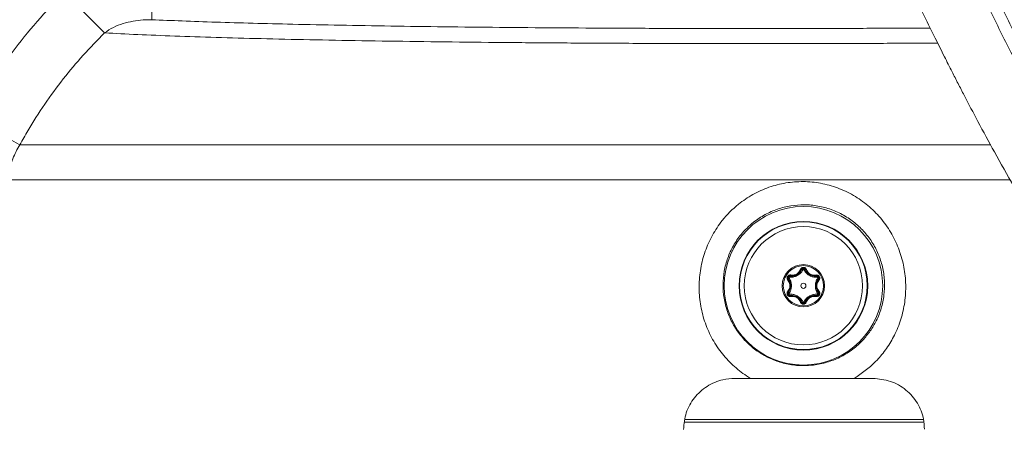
# Model space of a CAD drawing. Header units: millimetres. Extents: x 0 to 8410, y 0 to 5940.
# Tile 62 of 256: x 2015 to 2207, y 2469 to 2549. Entities that reach past the tile are written whole.
import ezdxf

# ---------------------------------------------------------------- set-up
doc = ezdxf.new("R2010")
doc.units = ezdxf.units.MM
doc.header["$LTSCALE"] = 10

msp = doc.modelspace()

# ---------------------------------------------------------------- linework, layer by layer
at = {"color": 8, "linetype": 'Continuous', "lineweight": 0}
for p, q in [((2015.285863, 2524.484608), (2204.129907, 2524.484608)), ((2207.936412, 2517.693344), (2012.934028, 2517.693344)), ((2165.067154, 2498.95272), (2165.075574, 2499.012146)), ((2167.398118, 2500.298503), (2167.342444, 2500.320915)), ((2168.012617, 2500.298503), (2168.068291, 2500.320915)), ((2170.34358, 2498.95272), (2170.335161, 2499.012146)), ((2164.759905, 2498.42054), (2164.71265, 2498.383525)), ((2170.65083, 2498.42054), (2170.698085, 2498.383525)), ((2164.759905, 2495.728973), (2164.71265, 2495.765987)), ((2165.067154, 2495.196793), (2165.075574, 2495.137367)), ((2170.34358, 2495.196793), (2170.335161, 2495.137367)), ((2170.65083, 2495.728973), (2170.698085, 2495.765987)), ((2167.398118, 2493.851009), (2167.342444, 2493.828598)), ((2168.012617, 2493.851009), (2168.068291, 2493.828598))]:
    msp.add_line(p, q, dxfattribs=at)
at = {"color": 7, "linetype": 'Continuous', "lineweight": 0}
for p, q in [((2157.433597, 2479.071084), (2154.371905, 2479.071084)), ((2181.225332, 2479.071084), (2177.599667, 2479.071084)), ((2144.621518, 2470.574755), (2191.153384, 2470.574755)), ((2144.706479, 2471.074763), (2191.103025, 2471.074763))]:
    msp.add_line(p, q, dxfattribs=at)
at = {"color": 8, "linetype": 'Continuous', "lineweight": 0, "flags": 128}
for points in [[(2040.985069, 2548.81728), (2040.982275, 2549.117539), (2040.975473, 2549.847397), (2040.964923, 2550.980064), (2040.951012, 2552.473936), (2040.934241, 2554.274085), (2040.915235, 2556.314382), (2040.894693, 2558.519843), (2040.873362, 2560.809466)], [(2031.777381, 2546.255025), (2031.217902, 2546.813581), (2030.499338, 2547.530952), (2029.63735, 2548.391494), (2028.650745, 2549.376461), (2027.560993, 2550.464395), (2026.391863, 2551.631573), (2025.16882, 2552.852574), (2023.918538, 2554.100785)], [(2015.285863, 2524.484608), (2014.569654, 2524.874184), (2013.669803, 2525.363627), (2012.604861, 2525.942895), (2011.396794, 2526.600006), (2010.070516, 2527.321431), (2008.653371, 2528.092238), (2007.174595, 2528.896603), (2005.664675, 2529.717896)], [(2167.674991, 2500.336412), (2167.626646, 2500.348541), (2167.579758, 2500.355902), (2167.5357, 2500.358316), (2167.495762, 2500.355694), (2167.461116, 2500.348094), (2167.432774, 2500.335786), (2167.411567, 2500.319067), (2167.398118, 2500.298503)], [(2167.735743, 2500.336412), (2167.784089, 2500.348541), (2167.830977, 2500.355902), (2167.875035, 2500.358316), (2167.914973, 2500.355694), (2167.949619, 2500.348094), (2167.977961, 2500.335786), (2167.999168, 2500.319067), (2168.012617, 2500.298503)], [(2164.865495, 2498.679283), (2164.830829, 2498.643461), (2164.801003, 2498.606566), (2164.776892, 2498.569611), (2164.7592, 2498.533699), (2164.748448, 2498.499903), (2164.744948, 2498.469207), (2164.748805, 2498.442474), (2164.759905, 2498.42054)], [(2164.895871, 2498.731885), (2164.909551, 2498.779836), (2164.926613, 2498.824123), (2164.94656, 2498.863462), (2164.968806, 2498.896751), (2164.9927, 2498.922947), (2165.017542, 2498.941335), (2165.042605, 2498.951349), (2165.067154, 2498.95272)], [(2170.514864, 2498.731885), (2170.501184, 2498.779836), (2170.484122, 2498.824123), (2170.464175, 2498.863462), (2170.441929, 2498.896751), (2170.418035, 2498.922947), (2170.393193, 2498.941335), (2170.36813, 2498.951349), (2170.34358, 2498.95272)], [(2170.54524, 2498.679283), (2170.579905, 2498.643461), (2170.609732, 2498.606566), (2170.633843, 2498.569611), (2170.651534, 2498.533699), (2170.662287, 2498.499903), (2170.665786, 2498.469207), (2170.66193, 2498.442474), (2170.65083, 2498.42054)], [(2164.759905, 2495.728973), (2164.748805, 2495.707038), (2164.744948, 2495.680335), (2164.748448, 2495.649609), (2164.7592, 2495.615813), (2164.776892, 2495.579931), (2164.801003, 2495.542976), (2164.830829, 2495.506051), (2164.865495, 2495.470229)], [(2165.067154, 2495.196793), (2165.042605, 2495.198164), (2165.017542, 2495.208177), (2164.9927, 2495.226565), (2164.968806, 2495.252761), (2164.94656, 2495.286051), (2164.926613, 2495.32539), (2164.909551, 2495.369706), (2164.895871, 2495.417628)], [(2170.34358, 2495.196793), (2170.36813, 2495.198164), (2170.393193, 2495.208177), (2170.418035, 2495.226565), (2170.441929, 2495.252761), (2170.464175, 2495.286051), (2170.484122, 2495.32539), (2170.501184, 2495.369706), (2170.514864, 2495.417628)], [(2170.65083, 2495.728973), (2170.66193, 2495.707038), (2170.665786, 2495.680335), (2170.662287, 2495.649609), (2170.651534, 2495.615813), (2170.633843, 2495.579931), (2170.609732, 2495.542976), (2170.579905, 2495.506051), (2170.54524, 2495.470229)], [(2167.398118, 2493.851009), (2167.411567, 2493.830446), (2167.432774, 2493.813756), (2167.461116, 2493.801418), (2167.495762, 2493.793848), (2167.5357, 2493.791196), (2167.579758, 2493.79361), (2167.626646, 2493.800971), (2167.674991, 2493.813101)], [(2168.012617, 2493.851009), (2167.999168, 2493.830446), (2167.977961, 2493.813756), (2167.949619, 2493.801418), (2167.914973, 2493.793848), (2167.875035, 2493.791196), (2167.830977, 2493.79361), (2167.784089, 2493.800971), (2167.735743, 2493.813101)]]:
    msp.add_lwpolyline(points, dxfattribs=at)
at = {"color": 7, "linetype": 'Continuous', "lineweight": 0}
for radius in [15.419561, 12.5, 11.5]:
    msp.add_circle((2167.705367, 2497.074759), radius, dxfattribs=at)
at = {"color": 8, "linetype": 'Continuous', "lineweight": 0}
for radius in [12.412132, 4.124264, 3.912132, 0.5]:
    msp.add_circle((2167.705367, 2497.074759), radius, dxfattribs=at)
for centre, radius, start, end in [((2165.069062, 2499.229309), 0.217261, 271.71747385, 344.29926343), ((2167.157619, 2500.435197), 0.217303, 255.70348372, 328.27042979), ((2168.253116, 2500.435196), 0.217302, 211.72945735, 284.29662913), ((2170.341672, 2499.229307), 0.217259, 195.70048447, 268.28277825), ((2164.521333, 2498.2806), 0.217246, 315.6972805, 28.27949528), ((2170.889403, 2498.2806), 0.217247, 151.72068058, 224.30254364), ((2164.521271, 2495.868922), 0.217305, 331.72612967, 44.29524395), ((2170.889465, 2495.868922), 0.217306, 135.70493194, 208.27369445), ((2165.069062, 2494.920204), 0.217261, 15.70073657, 88.28252615), ((2167.157665, 2493.714429), 0.217204, 31.7104653, 104.31562119), ((2168.25307, 2493.71443), 0.217204, 75.68426599, 148.28964752), ((2170.341672, 2494.920205), 0.217259, 91.71722175, 164.29951553)]:
    msp.add_arc(centre, radius, start, end, dxfattribs=at)
at = {"color": 7, "linetype": 'Continuous', "lineweight": 0}
for points, knots in [([(2161.750595, 2663.768593), (2161.658832, 2663.435629), (2161.378661, 2662.419028), (2161.195765, 2660.620198), (2161.122185, 2658.328892), (2161.245711, 2656.038633), (2161.513189, 2653.661333), (2161.919493, 2651.09903), (2162.575837, 2647.9865), (2163.630238, 2644.242731), (2165.236259, 2639.823674), (2167.266338, 2634.87645), (2169.462523, 2629.804411), (2171.591706, 2625.164077), (2173.477359, 2621.24491), (2175.05262, 2618.061954), (2176.407227, 2615.37066), (2177.888251, 2612.462227), (2179.771107, 2608.797685), (2182.148846, 2604.238132), (2184.8469, 2599.297536), (2187.771807, 2594.315606), (2190.859103, 2589.485491), (2194.08444, 2584.574053), (2197.221967, 2579.717188), (2200.1046, 2574.958603), (2202.789424, 2570.254161), (2205.546883, 2565.137965), (2208.313295, 2559.669359), (2210.842043, 2554.343569), (2213.107087, 2549.341942), (2215.342783, 2544.229199), (2217.777205, 2538.504331), (2220.376903, 2532.253652), (2223.083692, 2525.84286), (2225.898847, 2519.617723), (2228.8671, 2513.803628), (2231.896024, 2508.625029), (2234.655754, 2504.47243), (2237.161414, 2501.089617), (2239.628161, 2498.065571), (2242.521849, 2494.903466), (2245.919916, 2491.645215), (2250.129504, 2488.143747), (2255.182468, 2484.627863), (2260.49987, 2481.87993), (2265.423309, 2480.23197), (2269.432286, 2479.407003), (2272.852309, 2479.013384), (2275.5604, 2478.867523), (2277.924068, 2478.833844), (2280.420935, 2478.877673), (2283.335081, 2479.021454), (2286.456297, 2479.254204), (2290.470267, 2479.594801), (2295.282526, 2480.00743), (2300.936195, 2480.525169), (2306.475956, 2481.07248), (2311.842064, 2481.646735), (2316.887661, 2482.263254), (2321.272831, 2482.898075), (2324.893901, 2483.505052), (2327.996712, 2484.064723), (2330.807232, 2484.58844), (2333.495158, 2485.092491), (2336.010815, 2485.594465), (2337.847826, 2486.004218), (2339.091543, 2486.315185), (2339.892895, 2486.502392), (2340.565291, 2486.633704), (2341.145509, 2486.720702), (2341.706317, 2486.779829), (2342.323251, 2486.816715), (2343.040014, 2486.836233), (2343.844452, 2486.842041), (2344.709837, 2486.843557), (2345.544081, 2486.856093), (2346.182021, 2486.890897), (2346.525125, 2486.943094), (2346.556956, 2487.016674), (2346.568479, 2487.043309)], [0, 0, 0, 0, 0.0051014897, 0.015575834, 0.0262084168, 0.0373696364, 0.0462354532, 0.0564685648, 0.0680849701, 0.0810450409, 0.0952879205, 0.1106136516, 0.1254138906, 0.138010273, 0.1485204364, 0.1570048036, 0.1634920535, 0.1700062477, 0.1801660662, 0.1926039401, 0.206267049, 0.2198719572, 0.2334343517, 0.2468969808, 0.2616541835, 0.2746833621, 0.2867252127, 0.3005435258, 0.3163591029, 0.3306698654, 0.3428164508, 0.3556975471, 0.3706259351, 0.3873722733, 0.4042198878, 0.4206063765, 0.4365654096, 0.4513639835, 0.4641231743, 0.47295897, 0.4823179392, 0.4929926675, 0.5048923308, 0.5176997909, 0.5346296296, 0.552428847, 0.5647633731, 0.5761753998, 0.5856007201, 0.5930892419, 0.5988268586, 0.6057805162, 0.6150020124, 0.6249477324, 0.6344393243, 0.6530011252, 0.6724893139, 0.6936593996, 0.7159047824, 0.7378881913, 0.7587788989, 0.7777753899, 0.7949058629, 0.8124252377, 0.8313275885, 0.8517718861, 0.8735443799, 0.8846965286, 0.8945877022, 0.9031305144, 0.9102473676, 0.9167331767, 0.9245096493, 0.9331477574, 0.9431245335, 0.9545229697, 0.9674433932, 0.9813755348, 0.993258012, 1, 1, 1, 1]), ([(2339.782684, 2486.306209), (2340.742347, 2486.325777), (2343.028737, 2486.372399), (2345.422311, 2486.452139), (2347.310314, 2486.536957), (2348.488636, 2486.602678), (2349.435534, 2486.690302), (2350.244998, 2486.82706), (2350.946427, 2487.030204), (2351.580484, 2487.331077), (2352.078609, 2487.679525), (2352.444871, 2488.024627), (2352.643783, 2488.243424), (2352.793459, 2488.430277), (2353.015554, 2488.725257), (2353.432296, 2489.419147), (2353.781638, 2490.535238), (2353.811809, 2491.646787), (2353.674956, 2492.43166), (2353.467164, 2493.111896), (2353.112977, 2493.82815), (2352.596007, 2494.50099), (2351.865901, 2495.163898), (2350.995996, 2495.638132), (2350.095264, 2495.917714), (2349.288454, 2496.054332), (2348.28085, 2496.175358), (2347.163394, 2496.25672), (2345.398051, 2496.331614), (2342.811462, 2496.344869), (2340.39125, 2496.218372), (2338.827382, 2495.977656), (2337.624959, 2495.719428), (2336.35054, 2495.403856), (2334.753402, 2495.050723), (2332.830668, 2494.65559), (2330.66963, 2494.230942), (2328.265815, 2493.771265), (2325.624563, 2493.275521), (2322.892329, 2492.787774), (2320.115457, 2492.329371), (2317.442184, 2491.926491), (2314.832131, 2491.566222), (2312.136786, 2491.223335), (2309.402809, 2490.902238), (2306.468926, 2490.5878), (2303.779521, 2490.32418), (2301.325717, 2490.091394), (2299.090469, 2489.880768), (2296.649614, 2489.64681), (2294.201603, 2489.402259), (2291.971964, 2489.166426), (2290.207553, 2488.969922), (2288.796548, 2488.807179), (2287.134336, 2488.611836), (2284.787243, 2488.341781), (2281.517596, 2488.040719), (2277.655965, 2487.894023), (2273.325301, 2488.122479), (2268.826629, 2488.958137), (2264.238031, 2490.622199), (2259.881644, 2492.965468), (2255.868391, 2495.738657), (2252.505552, 2498.495723), (2249.884396, 2500.971227), (2247.933832, 2503.031182), (2246.279899, 2504.929644), (2244.51838, 2507.113054), (2242.399701, 2509.995766), (2240.096523, 2513.478692), (2237.817931, 2517.306763), (2234.798587, 2522.90674), (2231.357179, 2530.407795), (2227.539956, 2539.667578), (2223.744542, 2548.772775), (2219.831962, 2557.696078), (2215.661191, 2566.412122), (2210.930833, 2575.321787), (2205.5967, 2584.289038), (2199.70452, 2593.122054), (2194.276737, 2601.789797), (2190.352421, 2609.048492), (2187.572813, 2614.398191), (2185.822171, 2617.804591), (2184.200535, 2621.000354), (2182.670971, 2624.069672), (2181.090767, 2627.320312), (2179.54116, 2630.605835), (2177.886805, 2634.258799), (2176.167792, 2638.226605), (2174.475046, 2642.307227), (2172.983004, 2646.244621), (2171.907629, 2649.78511), (2171.242453, 2652.837234), (2170.777177, 2655.852359), (2170.569081, 2658.605431), (2170.682818, 2660.537893), (2170.909431, 2661.674842), (2171.103358, 2662.273231), (2171.29727, 2662.663778), (2171.430779, 2662.871081), (2171.560807, 2663.056235), (2171.638539, 2663.159679), (2171.624278, 2663.17111), (2171.619846, 2663.174662)], [0, 0, 0, 0, 0.0160484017, 0.0382351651, 0.0509475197, 0.0633825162, 0.074471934, 0.0837720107, 0.0923350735, 0.0989063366, 0.1036016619, 0.1052833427, 0.1065752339, 0.1068561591, 0.1072997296, 0.109082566, 0.1120207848, 0.1144861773, 0.1159861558, 0.1171580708, 0.1197412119, 0.1226977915, 0.1260699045, 0.1327425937, 0.1407415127, 0.149893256, 0.1590973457, 0.1681716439, 0.1771198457, 0.1977268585, 0.2175171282, 0.2282485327, 0.2387787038, 0.2509795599, 0.2653438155, 0.277998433, 0.2917340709, 0.3062241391, 0.3195342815, 0.3343257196, 0.3469484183, 0.3576162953, 0.3684404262, 0.377975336, 0.3879727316, 0.3977795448, 0.407822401, 0.4142170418, 0.4211619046, 0.4286724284, 0.4364610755, 0.4429614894, 0.4479371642, 0.4513681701, 0.4545623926, 0.4615418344, 0.4706877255, 0.4809608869, 0.4921044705, 0.5041335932, 0.5149664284, 0.5267010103, 0.5378103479, 0.5473110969, 0.555095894, 0.5610556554, 0.565423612, 0.5710797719, 0.5787984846, 0.5878669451, 0.5970206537, 0.6062043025, 0.626691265, 0.6467864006, 0.6663267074, 0.6858675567, 0.7052801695, 0.7244539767, 0.7467042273, 0.7682939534, 0.7885913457, 0.8076935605, 0.8170935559, 0.8243929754, 0.8305058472, 0.8385158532, 0.8450514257, 0.8525479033, 0.8610301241, 0.8705435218, 0.881135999, 0.8920058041, 0.9027304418, 0.9132816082, 0.9235910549, 0.9385303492, 0.9529139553, 0.9598309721, 0.9664591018, 0.9727805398, 0.9789542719, 0.9865955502, 0.9958346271, 1, 1, 1, 1]), ([(2342.739134, 2462.685394), (2343.448571, 2462.700124), (2345.588458, 2462.744554), (2348.567686, 2462.863004), (2351.868042, 2463.083691), (2354.528507, 2463.449894), (2355.911429, 2463.900117), (2356.510689, 2464.262051), (2356.819634, 2464.501276), (2357.091571, 2464.749467), (2357.330874, 2464.998856), (2357.484548, 2465.169732), (2357.82218, 2465.56965), (2358.283161, 2466.250312), (2358.671103, 2467.131595), (2358.903399, 2467.957524), (2359.019512, 2468.90245), (2358.984817, 2469.913992), (2358.691059, 2471.220146), (2358.045803, 2472.481445), (2357.047141, 2473.612544), (2356.346592, 2474.123739), (2355.542425, 2474.599822), (2354.680194, 2474.958437), (2353.745543, 2475.273262), (2352.618594, 2475.61334), (2351.203612, 2475.976069), (2349.645839, 2476.169288), (2348.214783, 2476.151775), (2346.835783, 2475.962513), (2345.581281, 2475.698069), (2344.290327, 2475.373759), (2342.905286, 2474.996756), (2341.293259, 2474.568286), (2339.399379, 2474.120569), (2337.046173, 2473.622455), (2334.150811, 2473.078828), (2330.748332, 2472.504966), (2327.088122, 2471.932396), (2323.414968, 2471.427018), (2319.824794, 2471.012592), (2316.328655, 2470.694784), (2312.790792, 2470.458745), (2309.022346, 2470.294584), (2304.842547, 2470.216469), (2300.183268, 2470.249146), (2294.93277, 2470.455652), (2289.938097, 2470.883592), (2285.656884, 2471.454494), (2282.505642, 2471.991623), (2279.705028, 2472.560501), (2276.879695, 2473.228067), (2273.665259, 2474.117791), (2270.288874, 2475.217176), (2267.01715, 2476.448011), (2264.112627, 2477.673586), (2261.530887, 2478.872447), (2259.333424, 2479.974345), (2257.323385, 2481.043476), (2255.184432, 2482.244148), (2252.591083, 2483.791604), (2249.473939, 2485.797803), (2246.04376, 2488.252839), (2242.714651, 2490.962122), (2239.868082, 2493.585404), (2237.686153, 2495.797459), (2236.10962, 2497.510497), (2234.613075, 2499.215345), (2232.813053, 2501.382063), (2230.390238, 2504.527855), (2227.571527, 2508.49287), (2224.55375, 2513.070406), (2220.502018, 2519.610713), (2215.622658, 2528.044274), (2210.506743, 2537.625945), (2205.971279, 2546.607729), (2201.909674, 2554.861944), (2197.829419, 2563.190893), (2193.781066, 2571.539533), (2189.900016, 2579.769911), (2186.356455, 2587.565258), (2183.165624, 2594.567764), (2180.312269, 2600.619184), (2178.108644, 2605.242515), (2176.457793, 2608.739637), (2175.096591, 2611.666891), (2173.533753, 2615.088737), (2171.703967, 2619.209076), (2170.004775, 2623.191223), (2168.58232, 2626.794919), (2167.47368, 2629.914096), (2166.484097, 2632.881876), (2165.520383, 2635.870698), (2164.739363, 2638.642947), (2164.120026, 2641.1314), (2163.689906, 2642.91221), (2163.380369, 2644.174252), (2163.166502, 2645.027606), (2162.972317, 2645.781944), (2162.788534, 2646.476564), (2162.576967, 2647.254295), (2162.287906, 2648.300595), (2161.899889, 2649.715558), (2161.457325, 2651.447756), (2161.089518, 2653.321379), (2160.864971, 2654.625841), (2160.752422, 2655.279669)], [0, 0, 0, 0, 0.0113170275, 0.0341357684, 0.0562509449, 0.0830062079, 0.108894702, 0.1148810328, 0.1195567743, 0.1229393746, 0.1241706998, 0.1251183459, 0.1258446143, 0.1282918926, 0.1300875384, 0.1321201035, 0.1337475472, 0.1360132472, 0.1394274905, 0.1440446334, 0.1469603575, 0.1514961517, 0.1580192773, 0.1665107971, 0.1768659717, 0.1880208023, 0.2025004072, 0.2145351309, 0.2243812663, 0.2323383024, 0.2398090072, 0.2471810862, 0.2557548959, 0.2651454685, 0.275884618, 0.2878599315, 0.3028276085, 0.3189410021, 0.3341501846, 0.3479789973, 0.3605552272, 0.3719824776, 0.382635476, 0.3938095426, 0.4056449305, 0.4181765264, 0.4316034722, 0.4459868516, 0.4549015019, 0.4623367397, 0.4683267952, 0.4745866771, 0.4820613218, 0.4907494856, 0.4982116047, 0.505118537, 0.511436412, 0.5168032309, 0.5211821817, 0.5263802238, 0.5330997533, 0.5413765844, 0.5512986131, 0.5614239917, 0.5699368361, 0.5767190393, 0.5816494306, 0.5850046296, 0.5913794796, 0.5998365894, 0.6105143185, 0.622478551, 0.6346970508, 0.6592271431, 0.6839761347, 0.702730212, 0.7217525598, 0.7408294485, 0.7597992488, 0.7785417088, 0.7961904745, 0.8117205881, 0.8251879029, 0.8367442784, 0.8428278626, 0.8487524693, 0.8564808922, 0.8659879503, 0.8769559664, 0.8844865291, 0.8926456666, 0.9016182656, 0.9105613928, 0.9220269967, 0.93259148, 0.9418809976, 0.9464565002, 0.9505623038, 0.9541923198, 0.95734671, 0.9604733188, 0.9649740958, 0.9720414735, 0.9806895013, 0.9903211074, 1, 1, 1, 1]), ([(2289.787217, 2501.375827), (2289.453964, 2501.485985), (2287.724257, 2502.057742), (2284.687688, 2503.04465), (2280.601954, 2504.088857), (2277.652951, 2504.852838), (2275.137027, 2505.743518), (2273.337702, 2506.487293), (2271.273694, 2507.473263), (2268.640983, 2508.909952), (2265.648392, 2510.81607), (2262.580037, 2513.189923), (2259.828433, 2515.859365), (2257.434327, 2518.701571), (2255.42183, 2521.419747), (2253.663489, 2523.98325), (2251.937365, 2526.643514), (2250.062438, 2529.672686), (2247.834525, 2533.455385), (2245.229394, 2538.102893), (2242.251187, 2543.671278), (2238.942704, 2550.125938), (2235.337622, 2557.418823), (2231.478745, 2565.379608), (2227.51795, 2573.523891), (2223.649128, 2581.3533), (2220.103707, 2588.475832), (2216.945726, 2594.817044), (2214.171172, 2600.399003), (2211.705184, 2605.351501), (2209.50259, 2609.739538), (2207.574087, 2613.557007), (2206.069791, 2616.53556), (2204.926635, 2618.804106), (2204.082785, 2620.486841), (2203.278857, 2622.101027), (2202.32484, 2624.034839), (2201.051276, 2626.651872), (2199.568557, 2629.766502), (2197.992204, 2633.172386), (2196.470635, 2636.570378), (2195.014464, 2639.971797), (2193.718459, 2643.174469), (2192.628291, 2646.089251), (2191.822355, 2648.569905), (2191.305343, 2650.532486), (2190.965796, 2652.087199), (2190.740132, 2653.286141), (2190.593883, 2654.021025), (2190.527424, 2654.350126), (2190.462431, 2654.31607), (2190.449807, 2654.309455)], [0, 0, 0, 0, 0.00823690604, 0.04275263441, 0.07408491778, 0.11156941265, 0.12643504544, 0.14145861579, 0.15816106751, 0.17628232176, 0.19613963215, 0.21523756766, 0.23545435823, 0.25300038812, 0.26825355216, 0.28257632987, 0.2955521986, 0.3112013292, 0.33031501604, 0.35342797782, 0.38082487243, 0.41258648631, 0.44788023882, 0.48691550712, 0.52831144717, 0.56707553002, 0.6030817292, 0.63546708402, 0.66418042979, 0.689198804, 0.71075344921, 0.72923918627, 0.74499320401, 0.75413377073, 0.76229046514, 0.76949886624, 0.77761847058, 0.79037863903, 0.80749533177, 0.82289779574, 0.84029246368, 0.85813534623, 0.875471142, 0.89244545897, 0.90941212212, 0.92682515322, 0.94468893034, 0.96282667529, 0.98056892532, 0.99622568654, 1, 1, 1, 1]), ([(2149.142054, 2652.712378), (2149.320136, 2651.74955), (2149.656095, 2649.933142), (2150.158918, 2647.575671), (2150.682575, 2645.702348), (2151.091526, 2644.236686), (2151.442957, 2642.933217), (2151.772975, 2641.633768), (2152.159302, 2640.074487), (2152.636825, 2638.131427), (2153.248215, 2635.684751), (2154.047242, 2632.763509), (2155.118931, 2629.399598), (2156.300326, 2625.87335), (2157.589468, 2622.230998), (2159.124785, 2618.374429), (2160.843027, 2614.358024), (2162.609574, 2610.385424), (2164.250104, 2606.793008), (2165.584578, 2603.918082), (2166.692051, 2601.555416), (2167.807294, 2599.192047), (2169.174607, 2596.309337), (2170.860834, 2592.759623), (2172.778364, 2588.698698), (2174.81961, 2584.293764), (2176.801284, 2579.960732), (2178.721169, 2575.751281), (2180.543854, 2571.779316), (2182.278708, 2568.056821), (2183.810494, 2564.812185), (2185.103496, 2562.100302), (2186.331279, 2559.544524), (2187.687461, 2556.741082), (2189.36038, 2553.308333), (2191.280896, 2549.392992), (2193.249401, 2545.404443), (2195.033156, 2541.828445), (2196.511193, 2538.89889), (2197.788275, 2536.395004), (2199.453225, 2533.164916), (2201.790969, 2528.714353), (2204.994278, 2522.813338), (2208.764704, 2516.146984), (2212.375685, 2510.083183), (2215.641435, 2504.927947), (2218.204946, 2501.109615), (2220.612841, 2497.746421), (2222.72246, 2494.980474), (2224.498114, 2492.782877), (2225.944004, 2491.080736), (2227.322622, 2489.520829), (2228.962721, 2487.740958), (2231.17815, 2485.473221), (2234.024664, 2482.778502), (2237.448466, 2479.851924), (2241.142331, 2477.060014), (2244.73685, 2474.656251), (2247.893623, 2472.750299), (2250.547656, 2471.269847), (2252.80075, 2470.089502), (2255.019545, 2468.986088), (2257.561242, 2467.791984), (2260.488332, 2466.509356), (2264.363741, 2464.936044), (2269.173316, 2463.190125), (2274.959892, 2461.433716), (2280.6657, 2460.132572), (2285.58833, 2459.342497), (2289.545547, 2458.895715), (2292.661521, 2458.644614), (2295.511128, 2458.486088), (2298.312747, 2458.389282), (2301.449979, 2458.3386), (2304.914807, 2458.336846), (2308.717875, 2458.399015), (2312.700387, 2458.546554), (2316.904089, 2458.80309), (2321.353788, 2459.206189), (2325.991592, 2459.766622), (2330.716269, 2460.45602), (2334.670487, 2461.093264), (2337.778966, 2461.637459), (2340.03224, 2462.076721), (2341.882947, 2462.477161), (2343.367382, 2462.829471), (2344.57669, 2463.139566), (2345.849323, 2463.484609), (2347.301844, 2463.879689), (2348.865844, 2464.254853), (2350.151704, 2464.407154), (2350.907618, 2464.241042), (2351.221665, 2463.976599), (2351.18645, 2463.882354), (2351.176842, 2463.856641)], [0, 0, 0, 0, 0.0151664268, 0.0286120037, 0.0374682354, 0.0450260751, 0.0522127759, 0.0592238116, 0.0671821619, 0.0777829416, 0.089676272, 0.102573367, 0.1157295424, 0.1279083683, 0.1392993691, 0.1504197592, 0.1615716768, 0.1727965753, 0.1827632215, 0.190462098, 0.1957888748, 0.2016224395, 0.2092854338, 0.2187508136, 0.2299040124, 0.2416017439, 0.2537021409, 0.2642141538, 0.274898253, 0.2851470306, 0.2938224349, 0.3008393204, 0.306924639, 0.3144030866, 0.323476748, 0.3347557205, 0.3462957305, 0.3561392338, 0.36421317, 0.3705574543, 0.3769311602, 0.391160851, 0.4080482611, 0.4274093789, 0.4490034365, 0.4611246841, 0.4730604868, 0.4833642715, 0.4920381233, 0.4991023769, 0.5045714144, 0.5088542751, 0.5148561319, 0.5229573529, 0.533040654, 0.5449483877, 0.5578992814, 0.5692064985, 0.5787163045, 0.5865017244, 0.5925851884, 0.5982265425, 0.6055998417, 0.6142357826, 0.6228003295, 0.6376626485, 0.6534516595, 0.6692944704, 0.6836641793, 0.6937442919, 0.7023019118, 0.7101076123, 0.7183042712, 0.72691658, 0.7382892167, 0.7503726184, 0.7634721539, 0.7782453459, 0.7948278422, 0.81336037, 0.8340237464, 0.8570181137, 0.8719665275, 0.8852771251, 0.8968221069, 0.9064697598, 0.9141002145, 0.921095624, 0.9328027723, 0.9460165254, 0.9608559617, 0.9775083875, 0.9938635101, 1, 1, 1, 1]), ([(2163.694422, 2644.226644), (2163.858774, 2643.387061), (2164.178454, 2641.753996), (2164.93306, 2638.924205), (2165.806971, 2636.067178), (2166.802671, 2633.204866), (2167.968781, 2630.127454), (2169.300017, 2626.852484), (2170.755514, 2623.467151), (2172.268324, 2620.085163), (2173.767772, 2616.838174), (2175.237686, 2613.727906), (2176.727554, 2610.623716), (2178.523, 2606.933339), (2181.014403, 2601.887445), (2184.067019, 2595.811528), (2187.477687, 2589.100559), (2190.608532, 2582.919665), (2193.336038, 2577.490558), (2195.678244, 2572.800132), (2198.008514, 2568.11241), (2200.517963, 2563.038543), (2202.987289, 2558.010511), (2205.275438, 2553.307853), (2207.338344, 2549.054149), (2209.519618, 2544.567074), (2211.946723, 2539.614291), (2214.954784, 2533.575519), (2218.293046, 2527.073346), (2221.760349, 2520.659393), (2224.920233, 2515.170316), (2227.890753, 2510.370275), (2230.800924, 2506.040871), (2233.600424, 2502.248042), (2236.456022, 2498.744544), (2239.57503, 2495.322431), (2243.25785, 2491.778634), (2247.455412, 2488.312825), (2252.090584, 2485.108969), (2256.936759, 2482.380255), (2261.628817, 2480.252548), (2265.863058, 2478.663966), (2269.828895, 2477.398342), (2274.099555, 2476.22945), (2278.792455, 2475.155344), (2283.292971, 2474.321051), (2287.214036, 2473.71774), (2290.721403, 2473.271097), (2294.306363, 2472.905242), (2298.926229, 2472.549695), (2304.454461, 2472.293325), (2310.476656, 2472.226988), (2316.000641, 2472.360523), (2320.911744, 2472.625012), (2324.982009, 2472.934268), (2328.327789, 2473.236353), (2331.11829, 2473.520351), (2333.67975, 2473.802237), (2336.112718, 2474.081026), (2338.382767, 2474.332276), (2340.135534, 2474.502131), (2341.103337, 2474.574496), (2341.617232, 2474.636352), (2341.703494, 2474.792488), (2341.747849, 2474.872771)], [0, 0, 0, 0, 0.01356205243, 0.02637942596, 0.03810278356, 0.04880096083, 0.05860538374, 0.07046694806, 0.08116200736, 0.09077100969, 0.10192467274, 0.11093796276, 0.11908894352, 0.1300739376, 0.144308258, 0.16477377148, 0.18533315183, 0.20559925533, 0.22131721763, 0.23508478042, 0.24871947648, 0.26446037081, 0.28173522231, 0.29493235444, 0.30763343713, 0.32077934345, 0.33615088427, 0.35323413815, 0.37664598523, 0.39687587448, 0.41398706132, 0.42950698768, 0.44412473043, 0.45785563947, 0.46939748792, 0.48268011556, 0.49770865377, 0.51388041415, 0.53084713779, 0.54849409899, 0.56458941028, 0.57845793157, 0.59129722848, 0.60485958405, 0.62197421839, 0.63916560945, 0.65195316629, 0.66421816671, 0.67748866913, 0.69179295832, 0.71697754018, 0.743428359, 0.76972996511, 0.7960322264, 0.82191781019, 0.84295627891, 0.86347784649, 0.883877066, 0.90512697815, 0.92731307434, 0.95059140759, 0.96537589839, 0.98219660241, 1, 1, 1, 1]), ([(2144.385147, 2469.10778), (2144.489271, 2470.218576), (2144.697538, 2472.440366), (2146.384942, 2475.40866), (2148.880669, 2477.657392), (2151.697843, 2478.887458), (2153.590709, 2479.01744), (2154.371905, 2479.071084)], [0, 0, 0, 0, 0.2124437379, 0.4249251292, 0.6368493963, 0.8501256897, 1, 1, 1, 1]), ([(2177.599667, 2479.071084), (2175.957906, 2479.064676), (2172.677243, 2479.051873), (2167.689038, 2479.018721), (2162.56895, 2479.050304), (2159.148286, 2479.064146), (2157.433597, 2479.071084)], [0, 0, 0, 0, 0.2466323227, 0.4928350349, 0.7457715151, 1, 1, 1, 1]), ([(2181.225332, 2479.071084), (2182.379655, 2478.958308), (2184.68913, 2478.732676), (2187.750769, 2476.959989), (2190.003405, 2474.368086), (2191.11528, 2471.598815), (2191.215456, 2469.831367), (2191.253218, 2469.16512)], [0, 0, 0, 0, 0.222038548, 0.4442366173, 0.6620072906, 0.8725922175, 1, 1, 1, 1])]:
    msp.add_open_spline(points, degree=3, knots=knots, dxfattribs=at)
at = {"color": 8, "linetype": 'Continuous', "lineweight": 0}
for points, knots in [([(2005.664675, 2529.717896), (2006.91522, 2531.907025), (2009.416329, 2536.285321), (2013.78989, 2542.526649), (2018.574009, 2548.526988), (2022.137015, 2552.242838), (2023.918538, 2554.100785)], [0, 0, 0, 0, 0.2474023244, 0.4948086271, 0.7474013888, 1, 1, 1, 1]), ([(2040.985069, 2548.81728), (2040.421071, 2548.808692), (2038.545381, 2548.78013), (2036.021265, 2548.327692), (2033.495887, 2547.392756), (2032.355051, 2546.63747), (2031.777381, 2546.255025)], [0, 0, 0, 0, 0.1771619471, 0.5891883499, 0.7919826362, 1, 1, 1, 1]), ([(2040.985069, 2548.81728), (2042.911894, 2548.732943), (2046.771155, 2548.564024), (2053.391139, 2548.334853), (2060.560772, 2548.123638), (2068.600013, 2547.925244), (2077.546089, 2547.742344), (2087.404429, 2547.57724), (2097.764218, 2547.436569), (2108.545828, 2547.32038), (2119.693817, 2547.228754), (2131.130566, 2547.160967), (2142.760888, 2547.116869), (2154.478616, 2547.09654), (2166.220508, 2547.099624), (2177.890575, 2547.128043), (2186.642693, 2547.161771), (2191.390175, 2547.19385), (2192.366129, 2547.200445)], [0, 0, 0, 0, 0.06023387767, 0.12064318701, 0.18105344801, 0.24128855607, 0.30858530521, 0.37612438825, 0.44366465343, 0.5109630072, 0.57828294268, 0.64584337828, 0.7134043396, 0.78072493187, 0.84784773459, 0.91520862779, 0.98256917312, 1, 1, 1, 1]), ([(2031.777381, 2546.255025), (2030.376381, 2544.820429), (2027.574407, 2541.951262), (2023.697828, 2537.302653), (2020.09197, 2532.404577), (2017.31592, 2528.090372), (2015.80107, 2525.399713), (2015.285863, 2524.484608)], [0, 0, 0, 0, 0.2194696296, 0.4389351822, 0.6619896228, 0.8850411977, 1, 1, 1, 1]), ([(2193.814571, 2544.277701), (2192.795065, 2544.270524), (2187.842648, 2544.235662), (2178.713498, 2544.198903), (2166.542938, 2544.168013), (2154.297283, 2544.164713), (2142.076916, 2544.186765), (2129.947992, 2544.234755), (2118.02152, 2544.308468), (2106.396825, 2544.408024), (2095.155163, 2544.534376), (2084.354284, 2544.687353), (2074.078082, 2544.86682), (2064.426959, 2545.072572), (2055.478318, 2545.305581), (2047.262452, 2545.56507), (2039.840828, 2545.850632), (2034.839067, 2546.085922), (2032.31961, 2546.225077), (2031.777381, 2546.255025)], [0, 0, 0, 0, 0.0166958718, 0.0811029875, 0.1455104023, 0.2096894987, 0.2740580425, 0.338657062, 0.4032556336, 0.4676235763, 0.5319739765, 0.5965562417, 0.6611374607, 0.725486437, 0.7896038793, 0.8539532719, 0.9183014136, 0.9824170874, 1, 1, 1, 1]), ([(2015.285863, 2524.484608), (2014.812463, 2523.601736), (2013.850462, 2521.80764), (2013.18435, 2519.462867), (2012.98668, 2518.065542), (2012.934028, 2517.693344)], [0, 0, 0, 0, 0.415481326, 0.8443046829, 1, 1, 1, 1]), ([(2157.433597, 2479.071084), (2157.169785, 2479.232468), (2155.94279, 2479.983071), (2153.921941, 2481.588295), (2151.619527, 2484.106761), (2149.771104, 2486.994361), (2148.404919, 2490.165371), (2147.58844, 2493.531734), (2147.326298, 2496.994908), (2147.648259, 2500.452751), (2148.522162, 2503.803853), (2149.943939, 2506.953949), (2152.042478, 2510.105074), (2154.718266, 2512.800343), (2157.849599, 2514.907142), (2160.969711, 2516.31686), (2164.281272, 2517.157336), (2167.683006, 2517.429787), (2171.081175, 2517.099578), (2174.38454, 2516.200561), (2177.48662, 2514.73349), (2180.311557, 2512.761193), (2182.758084, 2510.324842), (2184.772349, 2507.51609), (2186.279575, 2504.408747), (2187.261931, 2501.110786), (2187.68043, 2497.707105), (2187.553246, 2494.294163), (2186.866939, 2490.956477), (2185.704598, 2487.894634), (2184.145109, 2485.166883), (2182.737048, 2483.374036), (2180.682305, 2481.193162), (2179.029475, 2480.055359), (2177.599667, 2479.071084)], [0, 0, 0, 0, 0.0087110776, 0.0405155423, 0.0723244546, 0.1045908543, 0.1368601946, 0.1694208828, 0.2019821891, 0.2344787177, 0.2669738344, 0.299212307, 0.3314480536, 0.3732180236, 0.4052694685, 0.437318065, 0.4692047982, 0.5010906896, 0.5330432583, 0.5649971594, 0.5971588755, 0.6293229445, 0.6616385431, 0.6939559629, 0.7261824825, 0.7584104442, 0.7904217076, 0.8224343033, 0.8544352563, 0.8864368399, 0.914902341, 0.9433668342, 0.951008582, 1, 1, 1, 1]), ([(2179.260692, 2486.496839), (2179.764, 2487.081335), (2180.77059, 2488.250297), (2181.982844, 2490.339665), (2182.904623, 2492.672575), (2183.448836, 2495.223135), (2183.554264, 2497.834477), (2183.230623, 2500.440259), (2182.461631, 2502.964267), (2181.279676, 2505.343113), (2179.700208, 2507.48873), (2177.78066, 2509.349683), (2175.568428, 2510.852157), (2173.138435, 2511.968501), (2170.554694, 2512.650931), (2167.897155, 2512.898854), (2165.23749, 2512.688789), (2162.650099, 2512.045408), (2160.209984, 2510.968399), (2157.763616, 2509.360487), (2155.671406, 2507.302733), (2154.030896, 2504.894968), (2152.921, 2502.490229), (2152.240885, 2499.930269), (2151.992895, 2497.290781), (2152.203332, 2494.648915), (2152.846626, 2492.082219), (2153.918563, 2489.668225), (2155.366701, 2487.471165), (2157.164303, 2485.555103), (2159.246452, 2483.958613), (2161.571632, 2482.735685), (2164.075967, 2481.901668), (2166.695353, 2481.504082), (2169.364257, 2481.540163), (2171.992426, 2482.03462), (2174.509188, 2482.958063), (2176.820499, 2484.298349), (2178.358887, 2485.560448), (2179.116768, 2486.347395), (2179.260692, 2486.496839)], [0, 0, 0, 0, 0.0237657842, 0.0475303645, 0.0740654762, 0.1005969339, 0.1270252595, 0.153451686, 0.1801035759, 0.2067567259, 0.2336748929, 0.2605954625, 0.2876106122, 0.3146272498, 0.3416011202, 0.3685750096, 0.3954770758, 0.4223787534, 0.4492668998, 0.4761546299, 0.5109628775, 0.5376567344, 0.5643500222, 0.5911316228, 0.6179135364, 0.6447526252, 0.671592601, 0.6983021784, 0.7250110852, 0.7514953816, 0.777978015, 0.804441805, 0.8309043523, 0.8577033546, 0.8845038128, 0.9117345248, 0.9389688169, 0.9662818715, 0.9935968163, 1, 1, 1, 1]), ([(2164.676807, 2498.128864), (2164.62673, 2498.202047), (2164.544349, 2498.322437), (2164.510648, 2498.54249), (2164.535228, 2498.729033), (2164.609614, 2498.893069), (2164.721987, 2499.023474), (2164.87083, 2499.12523), (2165.066765, 2499.189495), (2165.203388, 2499.177232), (2165.278217, 2499.170515)], [0, 0, 0, 0, 0.1901559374, 0.3128174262, 0.4151488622, 0.5179859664, 0.6098309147, 0.7034325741, 0.8375710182, 1, 1, 1, 1]), ([(2165.075574, 2499.012146), (2165.01266, 2499.015142), (2164.928349, 2499.019157), (2164.802952, 2498.957282), (2164.733837, 2498.900582), (2164.680578, 2498.829927), (2164.647158, 2498.759004), (2164.626159, 2498.674506), (2164.625332, 2498.56491), (2164.657396, 2498.461677), (2164.69596, 2498.407132), (2164.71265, 2498.383525)], [0, 0, 0, 0, 0.2559971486, 0.3430623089, 0.4308217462, 0.4934676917, 0.5561952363, 0.6180521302, 0.7171439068, 0.8775817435, 1, 1, 1, 1]), ([(2167.674991, 2500.336412), (2167.550189, 2500.101372), (2167.330725, 2499.688052), (2166.769975, 2499.205418), (2166.181939, 2498.887805), (2165.538633, 2498.701097), (2165.124244, 2498.720946), (2164.895871, 2498.731885)], [0, 0, 0, 0, 0.2447599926, 0.4304122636, 0.6168847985, 0.7888616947, 1, 1, 1, 1]), ([(2165.067154, 2498.95272), (2165.280852, 2498.938401), (2165.644389, 2498.914041), (2166.168653, 2499.058627), (2166.585795, 2499.274981), (2166.977075, 2499.596904), (2167.242866, 2499.947966), (2167.359246, 2500.210735), (2167.398118, 2500.298503)], [0, 0, 0, 0, 0.2361898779, 0.4017994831, 0.5406043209, 0.6792251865, 0.8928572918, 1, 1, 1, 1]), ([(2167.342444, 2500.320915), (2167.258775, 2500.147039), (2167.114928, 2499.848107), (2166.758384, 2499.478273), (2166.383244, 2499.224277), (2165.946054, 2499.046832), (2165.497099, 2498.97216), (2165.20749, 2498.999632), (2165.075574, 2499.012146)], [0, 0, 0, 0, 0.2247200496, 0.3863454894, 0.521948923, 0.6575569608, 0.8440179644, 1, 1, 1, 1]), ([(2165.278217, 2499.170515), (2165.438394, 2499.15249), (2165.690624, 2499.124106), (2166.067001, 2499.197259), (2166.354105, 2499.314114), (2166.617144, 2499.490835), (2166.885173, 2499.770838), (2167.028835, 2500.026415), (2167.093353, 2500.196643), (2167.103958, 2500.224623)], [0, 0, 0, 0, 0.2360088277, 0.3716418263, 0.4812922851, 0.5913409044, 0.7271167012, 0.9551460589, 1, 1, 1, 1]), ([(2167.103958, 2500.224623), (2167.142305, 2500.304586), (2167.205386, 2500.436123), (2167.379094, 2500.575342), (2167.55294, 2500.647321), (2167.732191, 2500.664887), (2167.901315, 2500.632807), (2168.063853, 2500.554761), (2168.217497, 2500.417241), (2168.275182, 2500.292787), (2168.306777, 2500.224623)], [0, 0, 0, 0, 0.1901637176, 0.3128166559, 0.4151569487, 0.5179828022, 0.6098339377, 0.7034354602, 0.8375722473, 1, 1, 1, 1]), ([(2168.068291, 2500.320915), (2168.039417, 2500.37688), (2168.000723, 2500.451879), (2167.884484, 2500.52962), (2167.800811, 2500.561077), (2167.712994, 2500.571925), (2167.634863, 2500.565346), (2167.55119, 2500.541307), (2167.455859, 2500.487241), (2167.382498, 2500.407827), (2167.354542, 2500.347167), (2167.342444, 2500.320915)], [0, 0, 0, 0, 0.2559984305, 0.3430645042, 0.4308234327, 0.4934639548, 0.5562106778, 0.6180535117, 0.7171395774, 0.8775860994, 1, 1, 1, 1]), ([(2167.398118, 2500.298503), (2167.415414, 2500.331687), (2167.450009, 2500.398059), (2167.540025, 2500.468736), (2167.646125, 2500.507254), (2167.759663, 2500.508056), (2167.866175, 2500.47125), (2167.958633, 2500.400985), (2167.994334, 2500.333211), (2168.012617, 2500.298503)], [0, 0, 0, 0, 0.1420549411, 0.2841323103, 0.4260677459, 0.5678203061, 0.7094891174, 0.8512292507, 1, 1, 1, 1]), ([(2167.735743, 2500.336412), (2167.734009, 2500.339613), (2167.730534, 2500.346028), (2167.721216, 2500.352911), (2167.710445, 2500.356309), (2167.699699, 2500.356158), (2167.689985, 2500.352957), (2167.681729, 2500.347181), (2167.677114, 2500.341143), (2167.675382, 2500.337282), (2167.674991, 2500.336412)], [0, 0, 0, 0, 0.1508120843, 0.3021691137, 0.4418070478, 0.5700183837, 0.6943751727, 0.8222563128, 0.9599362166, 1, 1, 1, 1]), ([(2170.514864, 2498.731885), (2170.248907, 2498.722452), (2169.781226, 2498.705865), (2169.082872, 2498.950158), (2168.513784, 2499.300595), (2168.03045, 2499.764372), (2167.840452, 2500.133166), (2167.735743, 2500.336412)], [0, 0, 0, 0, 0.2447632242, 0.4304138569, 0.6168882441, 0.7888636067, 1, 1, 1, 1]), ([(2168.012617, 2500.298503), (2168.107058, 2500.106265), (2168.267717, 2499.779237), (2168.655094, 2499.397534), (2169.051029, 2499.144454), (2169.52546, 2498.966533), (2169.962389, 2498.911924), (2170.248137, 2498.942505), (2170.34358, 2498.95272)], [0, 0, 0, 0, 0.23619376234, 0.40180179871, 0.54060348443, 0.67923033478, 0.89285973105, 1, 1, 1, 1]), ([(2170.335161, 2499.012146), (2170.142743, 2498.997672), (2169.811935, 2498.972788), (2169.313369, 2499.096611), (2168.905831, 2499.294498), (2168.533575, 2499.584403), (2168.244428, 2499.93587), (2168.123414, 2500.200414), (2168.068291, 2500.320915)], [0, 0, 0, 0, 0.2247226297, 0.3863471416, 0.5219484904, 0.6575586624, 0.8440173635, 1, 1, 1, 1]), ([(2168.306777, 2500.224623), (2168.371249, 2500.076887), (2168.472772, 2499.844246), (2168.724341, 2499.554895), (2168.969061, 2499.364639), (2169.253653, 2499.22526), (2169.630131, 2499.133077), (2169.92331, 2499.136495), (2170.102986, 2499.165713), (2170.132518, 2499.170515)], [0, 0, 0, 0, 0.2360099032, 0.3716447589, 0.481296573, 0.5913422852, 0.7271167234, 0.9551483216, 1, 1, 1, 1]), ([(2170.132518, 2499.170515), (2170.220944, 2499.1773), (2170.366403, 2499.188461), (2170.573809, 2499.107591), (2170.723087, 2498.993056), (2170.827936, 2498.846601), (2170.884701, 2498.684086), (2170.89839, 2498.5043), (2170.856097, 2498.302492), (2170.777161, 2498.190309), (2170.733927, 2498.128864)], [0, 0, 0, 0, 0.1901629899, 0.3128177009, 0.4151576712, 0.5179828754, 0.6098387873, 0.7034422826, 0.8375715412, 1, 1, 1, 1]), ([(2170.698085, 2498.383525), (2170.732125, 2498.436529), (2170.77774, 2498.507554), (2170.786899, 2498.647053), (2170.772343, 2498.735262), (2170.737786, 2498.816721), (2170.693071, 2498.881127), (2170.630391, 2498.941552), (2170.535907, 2498.997097), (2170.430465, 2499.0209), (2170.363949, 2499.01479), (2170.335161, 2499.012146)], [0, 0, 0, 0, 0.2560081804, 0.3430534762, 0.4308251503, 0.493458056, 0.5562143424, 0.6180517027, 0.717147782, 0.8775827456, 1, 1, 1, 1]), ([(2164.676807, 2496.020678), (2164.772513, 2496.150374), (2164.92322, 2496.354605), (2165.048032, 2496.71714), (2165.090404, 2497.024212), (2165.068865, 2497.340375), (2164.960413, 2497.712499), (2164.810878, 2497.964678), (2164.695734, 2498.105686), (2164.676807, 2498.128864)], [0, 0, 0, 0, 0.2360043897, 0.3716358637, 0.4812936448, 0.5913435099, 0.7271153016, 0.9551450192, 1, 1, 1, 1]), ([(2164.759905, 2498.42054), (2164.73981, 2498.452109), (2164.699613, 2498.515257), (2164.68341, 2498.628562), (2164.70313, 2498.739701), (2164.75917, 2498.83845), (2164.844351, 2498.912235), (2164.951407, 2498.957213), (2165.027956, 2498.954241), (2165.067154, 2498.95272)], [0, 0, 0, 0, 0.1420584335, 0.2841592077, 0.426080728, 0.5678335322, 0.7094943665, 0.8512394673, 1, 1, 1, 1]), ([(2164.71265, 2498.383525), (2164.821399, 2498.224127), (2165.00836, 2497.95009), (2165.150387, 2497.456409), (2165.18277, 2497.004531), (2165.117857, 2496.537188), (2164.958034, 2496.111049), (2164.789443, 2495.873974), (2164.71265, 2495.765987)], [0, 0, 0, 0, 0.2247225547, 0.3863425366, 0.5219453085, 0.6575571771, 0.8440176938, 1, 1, 1, 1]), ([(2164.759905, 2495.728973), (2164.879161, 2495.906877), (2165.082037, 2496.209524), (2165.218921, 2496.735852), (2165.24015, 2497.205289), (2165.156963, 2497.705112), (2164.985852, 2498.110837), (2164.816476, 2498.342998), (2164.759905, 2498.42054)], [0, 0, 0, 0, 0.236188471, 0.4018000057, 0.5406033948, 0.6792296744, 0.8928628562, 1, 1, 1, 1]), ([(2164.895871, 2498.731885), (2164.89223, 2498.731987), (2164.884938, 2498.732193), (2164.874339, 2498.72754), (2164.866, 2498.719936), (2164.860771, 2498.710554), (2164.858652, 2498.700544), (2164.859559, 2498.690494), (2164.862484, 2498.683491), (2164.864941, 2498.680058), (2164.865495, 2498.679283)], [0, 0, 0, 0, 0.15085687, 0.3021307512, 0.4417238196, 0.569905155, 0.6942045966, 0.8225290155, 0.9599853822, 1, 1, 1, 1]), ([(2164.865495, 2498.679283), (2165.006652, 2498.453678), (2165.254873, 2498.056955), (2165.392464, 2497.330016), (2165.373527, 2496.661957), (2165.213549, 2496.011483), (2164.989159, 2495.662536), (2164.865495, 2495.470229)], [0, 0, 0, 0, 0.2447635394, 0.430412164, 0.6168829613, 0.7888608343, 1, 1, 1, 1]), ([(2170.54524, 2495.470229), (2170.404083, 2495.695835), (2170.155862, 2496.092558), (2170.018271, 2496.819506), (2170.037202, 2497.487568), (2170.197192, 2498.138035), (2170.421577, 2498.486976), (2170.54524, 2498.679283)], [0, 0, 0, 0, 0.2447633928, 0.4304119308, 0.6168908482, 0.7888609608, 1, 1, 1, 1]), ([(2170.65083, 2498.42054), (2170.531574, 2498.242636), (2170.328698, 2497.939988), (2170.191814, 2497.41366), (2170.170585, 2496.944224), (2170.253768, 2496.444405), (2170.424896, 2496.038703), (2170.594259, 2495.806525), (2170.65083, 2495.728973)], [0, 0, 0, 0, 0.2361887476, 0.4018004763, 0.5406040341, 0.6792304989, 0.8928558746, 1, 1, 1, 1]), ([(2170.698085, 2495.765987), (2170.589335, 2495.925385), (2170.402368, 2496.199427), (2170.26035, 2496.693126), (2170.227963, 2497.145001), (2170.292882, 2497.612332), (2170.4527, 2498.038464), (2170.621291, 2498.275538), (2170.698085, 2498.383525)], [0, 0, 0, 0, 0.224722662, 0.3863514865, 0.521954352, 0.6575569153, 0.8440175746, 1, 1, 1, 1]), ([(2170.733927, 2498.128864), (2170.638222, 2497.999157), (2170.487517, 2497.794911), (2170.362707, 2497.43238), (2170.320329, 2497.12532), (2170.341874, 2496.809159), (2170.450317, 2496.437024), (2170.599841, 2496.184808), (2170.715001, 2496.043845), (2170.733927, 2496.020678)], [0, 0, 0, 0, 0.2360121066, 0.3716435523, 0.4812903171, 0.5913402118, 0.7271221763, 0.9551518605, 1, 1, 1, 1]), ([(2170.34358, 2498.95272), (2170.38097, 2498.954332), (2170.455751, 2498.957558), (2170.561987, 2498.914962), (2170.648356, 2498.842301), (2170.705865, 2498.744398), (2170.727195, 2498.633737), (2170.712584, 2498.518534), (2170.671745, 2498.453728), (2170.65083, 2498.42054)], [0, 0, 0, 0, 0.1420700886, 0.2841440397, 0.4260804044, 0.5678103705, 0.7095096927, 0.8512321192, 1, 1, 1, 1]), ([(2170.54524, 2498.679283), (2170.547147, 2498.682384), (2170.550969, 2498.6886), (2170.552242, 2498.700112), (2170.549812, 2498.711139), (2170.544292, 2498.720349), (2170.536698, 2498.727208), (2170.527534, 2498.731407), (2170.52001, 2498.73241), (2170.515809, 2498.731981), (2170.514864, 2498.731885)], [0, 0, 0, 0, 0.15079976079, 0.30228795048, 0.44181086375, 0.57002128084, 0.69443576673, 0.82241564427, 0.96005963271, 1, 1, 1, 1]), ([(2165.278217, 2494.978997), (2165.189793, 2494.972231), (2165.044339, 2494.961101), (2164.836921, 2495.041915), (2164.687649, 2495.156459), (2164.582799, 2495.302911), (2164.526034, 2495.465427), (2164.512345, 2495.645218), (2164.554634, 2495.847047), (2164.633573, 2495.959234), (2164.676807, 2496.020678)], [0, 0, 0, 0, 0.1901617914, 0.3128097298, 0.4151487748, 0.5179730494, 0.6098281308, 0.7034308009, 0.8375732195, 1, 1, 1, 1]), ([(2164.71265, 2495.765987), (2164.678609, 2495.713001), (2164.632991, 2495.641993), (2164.623836, 2495.502462), (2164.638392, 2495.414252), (2164.672949, 2495.332792), (2164.717663, 2495.268387), (2164.780339, 2495.207957), (2164.874838, 2495.152466), (2164.980267, 2495.128601), (2165.046785, 2495.134719), (2165.075574, 2495.137367)], [0, 0, 0, 0, 0.2559948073, 0.3430589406, 0.4308307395, 0.4934638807, 0.5562198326, 0.6180572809, 0.7171431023, 0.8775825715, 1, 1, 1, 1]), ([(2165.067154, 2495.196793), (2165.029764, 2495.19518), (2164.954983, 2495.191954), (2164.848749, 2495.234551), (2164.762368, 2495.307215), (2164.704883, 2495.405131), (2164.683537, 2495.515784), (2164.698151, 2495.630979), (2164.73899, 2495.695784), (2164.759905, 2495.728973)], [0, 0, 0, 0, 0.1420707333, 0.2841447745, 0.4260822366, 0.5678456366, 0.7095081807, 0.8512311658, 1, 1, 1, 1]), ([(2164.865495, 2495.470229), (2164.863588, 2495.467128), (2164.85977, 2495.460919), (2164.858495, 2495.449414), (2164.860917, 2495.438382), (2164.866442, 2495.429163), (2164.874036, 2495.422304), (2164.8832, 2495.418106), (2164.890725, 2495.417102), (2164.894926, 2495.417531), (2164.895871, 2495.417628)], [0, 0, 0, 0, 0.1507978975, 0.3019368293, 0.4418156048, 0.5700214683, 0.6944344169, 0.8224127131, 0.9600550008, 1, 1, 1, 1]), ([(2164.895871, 2495.417628), (2165.161828, 2495.42706), (2165.629509, 2495.443647), (2166.327863, 2495.199355), (2166.89695, 2494.848917), (2167.380284, 2494.38514), (2167.570282, 2494.016346), (2167.674991, 2493.813101)], [0, 0, 0, 0, 0.2447632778, 0.4304139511, 0.6168881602, 0.7888635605, 1, 1, 1, 1]), ([(2167.398118, 2493.851009), (2167.303678, 2494.04325), (2167.14302, 2494.37028), (2166.755629, 2494.751969), (2166.359722, 2495.005103), (2165.885262, 2495.182951), (2165.448347, 2495.237643), (2165.162597, 2495.207021), (2165.067154, 2495.196793)], [0, 0, 0, 0, 0.2361930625, 0.4018005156, 0.54060655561, 0.67922971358, 0.89285932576, 1, 1, 1, 1]), ([(2165.075574, 2495.137367), (2165.267993, 2495.151859), (2165.598805, 2495.176774), (2166.097362, 2495.052893), (2166.504904, 2494.855017), (2166.87716, 2494.565108), (2167.166307, 2494.213643), (2167.287321, 2493.949098), (2167.342444, 2493.828598)], [0, 0, 0, 0, 0.2247221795, 0.3863486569, 0.5219495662, 0.657559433, 0.8440177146, 1, 1, 1, 1]), ([(2167.735743, 2493.813101), (2167.860544, 2494.048142), (2168.080008, 2494.461465), (2168.640769, 2494.944086), (2169.228782, 2495.261753), (2169.872109, 2495.448401), (2170.286492, 2495.428562), (2170.514864, 2495.417628)], [0, 0, 0, 0, 0.2447596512, 0.4304115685, 0.6168876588, 0.788862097, 1, 1, 1, 1]), ([(2170.34358, 2495.196793), (2170.12988, 2495.211132), (2169.766338, 2495.235525), (2169.242097, 2495.090867), (2168.824922, 2494.874572), (2168.433674, 2494.552597), (2168.167867, 2494.201549), (2168.051489, 2493.938778), (2168.012617, 2493.851009)], [0, 0, 0, 0, 0.2361888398, 0.4018003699, 0.5406001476, 0.6792263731, 0.8928576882, 1, 1, 1, 1]), ([(2168.068291, 2493.828598), (2168.151959, 2494.002483), (2168.295802, 2494.301429), (2168.652342, 2494.671273), (2169.027501, 2494.925231), (2169.464679, 2495.102683), (2169.913636, 2495.177352), (2170.203245, 2495.14988), (2170.335161, 2495.137367)], [0, 0, 0, 0, 0.2247266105, 0.3863519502, 0.5219497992, 0.6575575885, 0.8440182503, 1, 1, 1, 1]), ([(2170.733927, 2496.020678), (2170.784005, 2495.947482), (2170.86638, 2495.82708), (2170.900085, 2495.60704), (2170.875518, 2495.420491), (2170.801102, 2495.256467), (2170.688759, 2495.126038), (2170.539902, 2495.024285), (2170.343971, 2494.960017), (2170.207347, 2494.972281), (2170.132518, 2494.978997)], [0, 0, 0, 0, 0.19016576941, 0.31281133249, 0.41515754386, 0.51797838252, 0.60983498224, 0.70343586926, 0.83757291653, 1, 1, 1, 1]), ([(2170.335161, 2495.137367), (2170.398071, 2495.134397), (2170.482375, 2495.130416), (2170.607789, 2495.192223), (2170.676896, 2495.248933), (2170.730166, 2495.31959), (2170.763566, 2495.390526), (2170.784582, 2495.47501), (2170.7854, 2495.584605), (2170.75334, 2495.687835), (2170.714775, 2495.74238), (2170.698085, 2495.765987)], [0, 0, 0, 0, 0.2560007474, 0.3430577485, 0.4308175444, 0.4934639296, 0.5562138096, 0.6180493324, 0.7171418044, 0.8775807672, 1, 1, 1, 1]), ([(2170.65083, 2495.728973), (2170.670925, 2495.697403), (2170.711122, 2495.634255), (2170.727325, 2495.52095), (2170.707605, 2495.409811), (2170.651564, 2495.311063), (2170.566384, 2495.237277), (2170.459328, 2495.1923), (2170.382779, 2495.195271), (2170.34358, 2495.196793)], [0, 0, 0, 0, 0.1420583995, 0.284159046, 0.4260804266, 0.5678334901, 0.7094938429, 0.8512389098, 1, 1, 1, 1]), ([(2170.514864, 2495.417628), (2170.518505, 2495.417525), (2170.525797, 2495.417319), (2170.536394, 2495.421973), (2170.544746, 2495.42958), (2170.549956, 2495.438982), (2170.552084, 2495.44899), (2170.551173, 2495.459026), (2170.548251, 2495.466021), (2170.545794, 2495.469455), (2170.54524, 2495.470229)], [0, 0, 0, 0, 0.1508608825, 0.3021387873, 0.4417355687, 0.5702439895, 0.6945467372, 0.8225231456, 0.9599872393, 1, 1, 1, 1]), ([(2167.103958, 2493.924889), (2167.039486, 2494.072625), (2166.937962, 2494.305265), (2166.686396, 2494.594621), (2166.441666, 2494.784866), (2166.157095, 2494.924298), (2165.780595, 2495.016411), (2165.487424, 2495.013019), (2165.307748, 2494.9838), (2165.278217, 2494.978997)], [0, 0, 0, 0, 0.23600935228, 0.37164389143, 0.48129558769, 0.59134605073, 0.72711734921, 0.95514856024, 1, 1, 1, 1]), ([(2168.306777, 2493.924889), (2168.268433, 2493.84492), (2168.20536, 2493.713376), (2168.031627, 2493.574213), (2167.857803, 2493.502182), (2167.678543, 2493.484628), (2167.509419, 2493.516705), (2167.346882, 2493.594752), (2167.193238, 2493.732271), (2167.135552, 2493.856726), (2167.103958, 2493.924889)], [0, 0, 0, 0, 0.19016432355, 0.31280845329, 0.41515502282, 0.51798120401, 0.6098331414, 0.70343451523, 0.83757172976, 1, 1, 1, 1]), ([(2167.342444, 2493.828598), (2167.371312, 2493.772615), (2167.409997, 2493.697594), (2167.526262, 2493.619943), (2167.609917, 2493.588408), (2167.697743, 2493.57764), (2167.775873, 2493.584153), (2167.859545, 2493.608211), (2167.954876, 2493.662268), (2168.028237, 2493.741686), (2168.056193, 2493.802346), (2168.068291, 2493.828598)], [0, 0, 0, 0, 0.2560003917, 0.3430569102, 0.4308237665, 0.493461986, 0.5562072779, 0.6180505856, 0.7171374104, 0.8775851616, 1, 1, 1, 1]), ([(2168.012617, 2493.851009), (2167.995321, 2493.817826), (2167.960726, 2493.751453), (2167.87071, 2493.680776), (2167.764611, 2493.642261), (2167.651066, 2493.641447), (2167.544565, 2493.6783), (2167.45211, 2493.74855), (2167.416402, 2493.816312), (2167.398118, 2493.851009)], [0, 0, 0, 0, 0.1420577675, 0.2841379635, 0.4260762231, 0.5678316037, 0.7095155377, 0.8512584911, 1, 1, 1, 1]), ([(2167.674991, 2493.813101), (2167.676726, 2493.809899), (2167.680202, 2493.803485), (2167.689519, 2493.796602), (2167.70029, 2493.793203), (2167.711035, 2493.793356), (2167.720761, 2493.796549), (2167.728988, 2493.802368), (2167.733625, 2493.808373), (2167.735353, 2493.81223), (2167.735743, 2493.813101)], [0, 0, 0, 0, 0.1508276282, 0.3021945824, 0.4418416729, 0.570061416, 0.6944263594, 0.8225169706, 0.9599379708, 1, 1, 1, 1]), ([(2170.132518, 2494.978997), (2169.972341, 2494.997022), (2169.72011, 2495.025406), (2169.343734, 2494.952253), (2169.05663, 2494.835398), (2168.793591, 2494.658677), (2168.525562, 2494.378674), (2168.3819, 2494.123098), (2168.317382, 2493.95287), (2168.306777, 2493.924889)], [0, 0, 0, 0, 0.2360089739, 0.3716419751, 0.4812922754, 0.5913408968, 0.7271166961, 0.9551460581, 1, 1, 1, 1])]:
    msp.add_open_spline(points, degree=3, knots=knots, dxfattribs=at)

doc.saveas('drawing.dxf')
